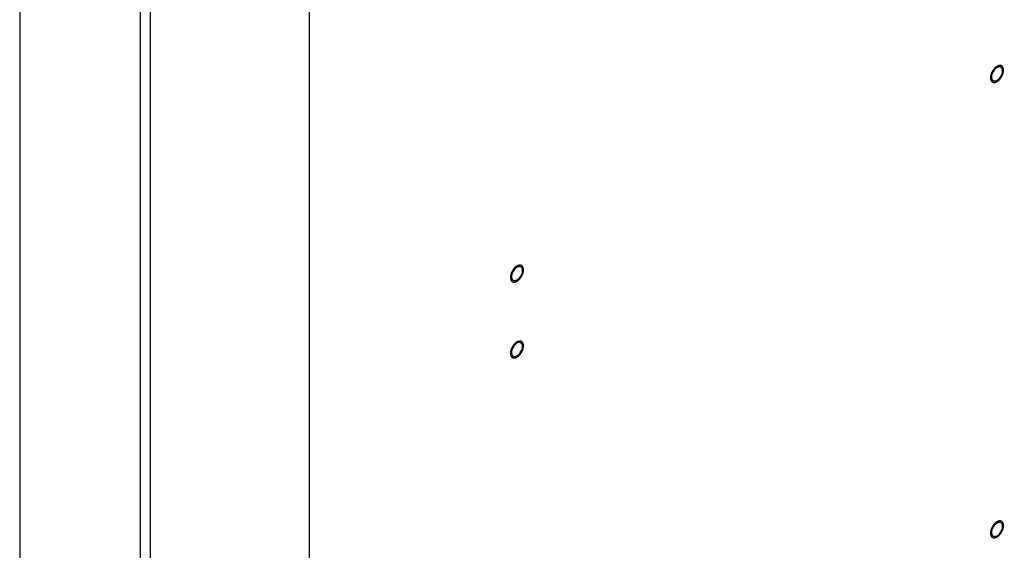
# Model space of a CAD drawing. Header units: millimetres. Extents: x 0 to 4195, y 0 to 2965.
# Tile 37 of 67: x 3477 to 3556, y 1923 to 1966. Entities that reach past the tile are written whole.
import ezdxf

# ---------------------------------------------------------------- set-up
doc = ezdxf.new("R2010")
doc.units = ezdxf.units.MM
doc.header["$LTSCALE"] = 231.275
doc.layers.get('0').update_dxf_attribs({"linetype": 'CONTINUOUS'})
doc.layers.add('ALL_ROUND', color=7, linetype='CONTINUOUS')

msp = doc.modelspace()

# ---------------------------------------------------------------- linework, layer by layer
at = {"color": 7, "linetype": 'Continuous'}
for p, q in [((3486.4821, 1885.819), (3486.4821, 2612.8164)), ((3487.2953, 1886.2854), (3487.2953, 2612.35))]:
    msp.add_line(p, q, dxfattribs=at)
at = {"color": 2, "linetype": 'Continuous'}
for points in [[(3555.8846, 1962.4877), (3555.8675, 1962.4759), (3555.8417, 1962.4581), (3555.8117, 1962.4376), (3555.7945, 1962.4255), (3555.7815, 1962.4176), (3555.7693, 1962.4053), (3555.7527, 1962.3903), (3555.7321, 1962.3711), (3555.7114, 1962.3522), (3555.695, 1962.3367), (3555.6823, 1962.326), (3555.6712, 1962.3116), (3555.6558, 1962.2938), (3555.6369, 1962.271), (3555.6178, 1962.2485), (3555.6027, 1962.2301), (3555.5908, 1962.2172), (3555.5811, 1962.201), (3555.5673, 1962.1806), (3555.5504, 1962.1546), (3555.5333, 1962.1289), (3555.52, 1962.1081), (3555.5091, 1962.0929), (3555.5016, 1962.0763), (3555.4904, 1962.0547), (3555.4769, 1962.0275), (3555.463, 1962.0003), (3555.4523, 1961.9786), (3555.4433, 1961.9624), (3555.438, 1961.9456), (3555.4296, 1961.9233), (3555.4196, 1961.8954), (3555.4092, 1961.8676), (3555.4013, 1961.8453), (3555.3944, 1961.8285), (3555.3914, 1961.8121), (3555.3861, 1961.7901), (3555.38, 1961.7626), (3555.3735, 1961.735), (3555.3687, 1961.7131), (3555.3641, 1961.6964), (3555.3637, 1961.6807), (3555.3616, 1961.6594), (3555.3596, 1961.6328), (3555.3574, 1961.6063), (3555.3558, 1961.5877), (3555.3551, 1961.5772), (3555.3539, 1961.5689), (3555.355, 1961.5621), (3555.3557, 1961.5525), (3555.3573, 1961.536), (3555.3593, 1961.5123), (3555.3615, 1961.4887), (3555.3629, 1961.4721), (3555.3639, 1961.4628), (3555.3641, 1961.4553), (3555.3664, 1961.4496), (3555.3687, 1961.4413), (3555.3732, 1961.4271), (3555.3793, 1961.4067), (3555.3856, 1961.3865), (3555.3899, 1961.3721), (3555.3925, 1961.3642), (3555.394, 1961.3576), (3555.3974, 1961.3532), (3555.4014, 1961.3465), (3555.4085, 1961.3353), (3555.4186, 1961.3189), (3555.4288, 1961.3028), (3555.4358, 1961.2913), (3555.44, 1961.2849), (3555.4426, 1961.2796), (3555.4472, 1961.2766), (3555.4526, 1961.2717), (3555.4624, 1961.2636), (3555.4763, 1961.2518), (3555.4902, 1961.2402), (3555.4999, 1961.2319), (3555.5055, 1961.2274), (3555.5094, 1961.2233), (3555.5147, 1961.222), (3555.5213, 1961.2193), (3555.533, 1961.215), (3555.5496, 1961.2086), (3555.5663, 1961.2024), (3555.5779, 1961.1979), (3555.5847, 1961.1956), (3555.5894, 1961.1931), (3555.5954, 1961.1934), (3555.6029, 1961.1929), (3555.6162, 1961.1924), (3555.6352, 1961.1914), (3555.6542, 1961.1905), (3555.6675, 1961.1898), (3555.6752, 1961.1896), (3555.6807, 1961.1888), (3555.6871, 1961.1907), (3555.6952, 1961.1923), (3555.7097, 1961.1956), (3555.7303, 1961.2), (3555.751, 1961.2047), (3555.7654, 1961.2077), (3555.7737, 1961.2097), (3555.7797, 1961.2105), (3555.7864, 1961.2141), (3555.7951, 1961.2179), (3555.8104, 1961.225), (3555.8322, 1961.2349), (3555.8584, 1961.2469), (3555.8759, 1961.2549), (3555.8846, 1961.2589)], [(3555.8846, 1961.2589), (3555.9018, 1961.2707), (3555.9275, 1961.2885), (3555.9576, 1961.309), (3555.9747, 1961.3211), (3555.9878, 1961.329), (3556, 1961.3414), (3556.0166, 1961.3563), (3556.0372, 1961.3755), (3556.0579, 1961.3944), (3556.0743, 1961.4099), (3556.087, 1961.4206), (3556.0981, 1961.435), (3556.1134, 1961.4528), (3556.1324, 1961.4756), (3556.1515, 1961.4981), (3556.1666, 1961.5165), (3556.1785, 1961.5294), (3556.1882, 1961.5456), (3556.202, 1961.566), (3556.2188, 1961.592), (3556.236, 1961.6178), (3556.2493, 1961.6385), (3556.2602, 1961.6538), (3556.2677, 1961.6703), (3556.2789, 1961.692), (3556.2924, 1961.7192), (3556.3063, 1961.7463), (3556.317, 1961.7681), (3556.3259, 1961.7842), (3556.3313, 1961.8011), (3556.3397, 1961.8233), (3556.3497, 1961.8512), (3556.3601, 1961.879), (3556.368, 1961.9013), (3556.3749, 1961.9181), (3556.3779, 1961.9345), (3556.3832, 1961.9566), (3556.3893, 1961.984), (3556.3958, 1962.0116), (3556.4005, 1962.0335), (3556.4052, 1962.0502), (3556.4056, 1962.0659), (3556.4077, 1962.0873), (3556.4097, 1962.1138), (3556.4119, 1962.1403), (3556.4135, 1962.1589), (3556.4142, 1962.1695), (3556.4153, 1962.1777), (3556.4142, 1962.1845), (3556.4136, 1962.1941), (3556.412, 1962.2106), (3556.4099, 1962.2343), (3556.4078, 1962.2579), (3556.4064, 1962.2745), (3556.4054, 1962.2839), (3556.4052, 1962.2913), (3556.4029, 1962.2971), (3556.4006, 1962.3053), (3556.3961, 1962.3195), (3556.3899, 1962.3399), (3556.3836, 1962.3601), (3556.3794, 1962.3745), (3556.3767, 1962.3825), (3556.3753, 1962.389), (3556.3718, 1962.3934), (3556.3679, 1962.4001), (3556.3607, 1962.4114), (3556.3507, 1962.4277), (3556.3405, 1962.4439), (3556.3335, 1962.4553), (3556.3293, 1962.4617), (3556.3267, 1962.467), (3556.3221, 1962.4701), (3556.3167, 1962.4749), (3556.3069, 1962.483), (3556.293, 1962.4948), (3556.2791, 1962.5064), (3556.2694, 1962.5147), (3556.2637, 1962.5192), (3556.2599, 1962.5233), (3556.2546, 1962.5246), (3556.248, 1962.5273), (3556.2363, 1962.5316), (3556.2197, 1962.538), (3556.203, 1962.5442), (3556.1914, 1962.5487), (3556.1846, 1962.551), (3556.1799, 1962.5535), (3556.1739, 1962.5532), (3556.1664, 1962.5538), (3556.153, 1962.5543), (3556.1341, 1962.5553), (3556.115, 1962.5561), (3556.1018, 1962.5568), (3556.0941, 1962.557), (3556.0886, 1962.5579), (3556.0822, 1962.5559), (3556.074, 1962.5543), (3556.0596, 1962.551), (3556.039, 1962.5466), (3556.0183, 1962.542), (3556.0039, 1962.5389), (3555.9956, 1962.5369), (3555.9896, 1962.5361), (3555.9829, 1962.5326), (3555.9742, 1962.5287), (3555.9589, 1962.5216), (3555.9371, 1962.5117), (3555.9108, 1962.4997), (3555.8934, 1962.4917), (3555.8846, 1962.4877)], [(3516.9938, 1945.0957), (3517.0109, 1945.1075), (3517.0367, 1945.1253), (3517.0668, 1945.1457), (3517.0839, 1945.1578), (3517.0969, 1945.1657), (3517.1091, 1945.1781), (3517.1257, 1945.193), (3517.1463, 1945.2123), (3517.167, 1945.2312), (3517.1834, 1945.2467), (3517.1961, 1945.2573), (3517.2072, 1945.2717), (3517.2226, 1945.2896), (3517.2415, 1945.3124), (3517.2606, 1945.3349), (3517.2757, 1945.3532), (3517.2876, 1945.3661), (3517.2973, 1945.3823), (3517.3111, 1945.4028), (3517.328, 1945.4287), (3517.3451, 1945.4545), (3517.3584, 1945.4753), (3517.3693, 1945.4905), (3517.3768, 1945.5071), (3517.388, 1945.5287), (3517.4016, 1945.5559), (3517.4154, 1945.583), (3517.4261, 1945.6048), (3517.4351, 1945.6209), (3517.4404, 1945.6378), (3517.4488, 1945.6601), (3517.4589, 1945.6879), (3517.4692, 1945.7158), (3517.4771, 1945.7381), (3517.484, 1945.7549), (3517.487, 1945.7713), (3517.4923, 1945.7933), (3517.4984, 1945.8208), (3517.5049, 1945.8483), (3517.5097, 1945.8703), (3517.5143, 1945.887), (3517.5148, 1945.9027), (3517.5168, 1945.924), (3517.5188, 1945.9505), (3517.521, 1945.9771), (3517.5226, 1945.9957), (3517.5233, 1946.0062), (3517.5245, 1946.0145), (3517.5234, 1946.0213), (3517.5227, 1946.0308), (3517.5211, 1946.0473), (3517.5191, 1946.071), (3517.5169, 1946.0946), (3517.5155, 1946.1113), (3517.5145, 1946.1206), (3517.5144, 1946.1281), (3517.512, 1946.1338), (3517.5097, 1946.1421), (3517.5052, 1946.1562), (3517.4991, 1946.1766), (3517.4928, 1946.1969), (3517.4885, 1946.2112), (3517.4859, 1946.2192), (3517.4844, 1946.2258), (3517.481, 1946.2302), (3517.477, 1946.2368), (3517.4699, 1946.2481), (3517.4598, 1946.2644), (3517.4496, 1946.2806), (3517.4426, 1946.2921), (3517.4384, 1946.2984), (3517.4358, 1946.3038), (3517.4312, 1946.3068), (3517.4258, 1946.3117), (3517.416, 1946.3197), (3517.4021, 1946.3315), (3517.3882, 1946.3431), (3517.3785, 1946.3515), (3517.3729, 1946.3559), (3517.369, 1946.36), (3517.3637, 1946.3613), (3517.3571, 1946.3641), (3517.3454, 1946.3683), (3517.3288, 1946.3747), (3517.3121, 1946.3809), (3517.3005, 1946.3855), (3517.2937, 1946.3878), (3517.289, 1946.3903), (3517.283, 1946.39), (3517.2755, 1946.3905), (3517.2622, 1946.391), (3517.2432, 1946.392), (3517.2242, 1946.3928), (3517.2109, 1946.3936), (3517.2032, 1946.3938), (3517.1977, 1946.3946), (3517.1913, 1946.3927), (3517.1832, 1946.391), (3517.1687, 1946.3878), (3517.1481, 1946.3833), (3517.1274, 1946.3787), (3517.113, 1946.3757), (3517.1047, 1946.3737), (3517.0987, 1946.3729), (3517.092, 1946.3693), (3517.0833, 1946.3655), (3517.068, 1946.3584), (3517.0462, 1946.3484), (3517.02, 1946.3364), (3517.0025, 1946.3284), (3516.9938, 1946.3244)], [(3516.9938, 1946.3244), (3516.9766, 1946.3126), (3516.9509, 1946.2948), (3516.9208, 1946.2744), (3516.9037, 1946.2623), (3516.8906, 1946.2544), (3516.8784, 1946.242), (3516.8618, 1946.2271), (3516.8412, 1946.2078), (3516.8205, 1946.1889), (3516.8041, 1946.1734), (3516.7914, 1946.1628), (3516.7803, 1946.1484), (3516.765, 1946.1305), (3516.746, 1946.1077), (3516.7269, 1946.0852), (3516.7118, 1946.0669), (3516.6999, 1946.054), (3516.6902, 1946.0378), (3516.6765, 1946.0173), (3516.6596, 1945.9914), (3516.6425, 1945.9656), (3516.6291, 1945.9448), (3516.6182, 1945.9296), (3516.6107, 1945.913), (3516.5995, 1945.8914), (3516.586, 1945.8642), (3516.5721, 1945.8371), (3516.5614, 1945.8153), (3516.5525, 1945.7992), (3516.5471, 1945.7823), (3516.5387, 1945.7601), (3516.5287, 1945.7322), (3516.5183, 1945.7043), (3516.5105, 1945.6821), (3516.5035, 1945.6653), (3516.5006, 1945.6488), (3516.4952, 1945.6268), (3516.4891, 1945.5993), (3516.4826, 1945.5718), (3516.4779, 1945.5499), (3516.4732, 1945.5331), (3516.4728, 1945.5174), (3516.4707, 1945.4961), (3516.4687, 1945.4696), (3516.4665, 1945.4431), (3516.4649, 1945.4244), (3516.4642, 1945.4139), (3516.4631, 1945.4056), (3516.4642, 1945.3988), (3516.4649, 1945.3893), (3516.4664, 1945.3728), (3516.4685, 1945.3491), (3516.4706, 1945.3255), (3516.472, 1945.3089), (3516.473, 1945.2995), (3516.4732, 1945.2921), (3516.4755, 1945.2863), (3516.4778, 1945.2781), (3516.4823, 1945.2639), (3516.4885, 1945.2435), (3516.4948, 1945.2232), (3516.499, 1945.2089), (3516.5017, 1945.2009), (3516.5031, 1945.1944), (3516.5066, 1945.1899), (3516.5105, 1945.1833), (3516.5177, 1945.172), (3516.5277, 1945.1557), (3516.5379, 1945.1395), (3516.5449, 1945.128), (3516.5491, 1945.1217), (3516.5517, 1945.1163), (3516.5563, 1945.1133), (3516.5617, 1945.1085), (3516.5715, 1945.1004), (3516.5854, 1945.0886), (3516.5993, 1945.077), (3516.609, 1945.0687), (3516.6147, 1945.0642), (3516.6185, 1945.0601), (3516.6238, 1945.0588), (3516.6304, 1945.0561), (3516.6421, 1945.0518), (3516.6587, 1945.0454), (3516.6754, 1945.0392), (3516.6871, 1945.0347), (3516.6938, 1945.0323), (3516.6985, 1945.0299), (3516.7045, 1945.0302), (3516.712, 1945.0296), (3516.7254, 1945.0291), (3516.7443, 1945.0281), (3516.7634, 1945.0273), (3516.7766, 1945.0265), (3516.7843, 1945.0264), (3516.7898, 1945.0255), (3516.7962, 1945.0275), (3516.8044, 1945.0291), (3516.8188, 1945.0324), (3516.8394, 1945.0368), (3516.8601, 1945.0414), (3516.8745, 1945.0445), (3516.8828, 1945.0465), (3516.8888, 1945.0472), (3516.8955, 1945.0508), (3516.9042, 1945.0546), (3516.9195, 1945.0617), (3516.9414, 1945.0717), (3516.9676, 1945.0837), (3516.985, 1945.0917), (3516.9938, 1945.0957)], [(3516.9938, 1940.1808), (3516.9766, 1940.169), (3516.9509, 1940.1512), (3516.9208, 1940.1308), (3516.9037, 1940.1187), (3516.8906, 1940.1107), (3516.8784, 1940.0984), (3516.8618, 1940.0834), (3516.8412, 1940.0642), (3516.8205, 1940.0453), (3516.8041, 1940.0298), (3516.7914, 1940.0191), (3516.7803, 1940.0048), (3516.765, 1939.9869), (3516.746, 1939.9641), (3516.7269, 1939.9416), (3516.7118, 1939.9232), (3516.6999, 1939.9104), (3516.6902, 1939.8942), (3516.6765, 1939.8737), (3516.6596, 1939.8477), (3516.6425, 1939.822), (3516.6291, 1939.8012), (3516.6182, 1939.786), (3516.6107, 1939.7694), (3516.5995, 1939.7478), (3516.586, 1939.7206), (3516.5721, 1939.6935), (3516.5614, 1939.6717), (3516.5525, 1939.6555), (3516.5471, 1939.6387), (3516.5387, 1939.6164), (3516.5287, 1939.5886), (3516.5183, 1939.5607), (3516.5105, 1939.5384), (3516.5035, 1939.5216), (3516.5006, 1939.5052), (3516.4952, 1939.4832), (3516.4891, 1939.4557), (3516.4826, 1939.4282), (3516.4779, 1939.4062), (3516.4732, 1939.3895), (3516.4728, 1939.3738), (3516.4707, 1939.3525), (3516.4687, 1939.326), (3516.4665, 1939.2994), (3516.4649, 1939.2808), (3516.4642, 1939.2703), (3516.4631, 1939.262), (3516.4642, 1939.2552), (3516.4649, 1939.2456), (3516.4664, 1939.2291), (3516.4685, 1939.2054), (3516.4706, 1939.1818), (3516.472, 1939.1652), (3516.473, 1939.1559), (3516.4732, 1939.1484), (3516.4755, 1939.1427), (3516.4778, 1939.1344), (3516.4823, 1939.1203), (3516.4885, 1939.0999), (3516.4948, 1939.0796), (3516.499, 1939.0653), (3516.5017, 1939.0573), (3516.5031, 1939.0507), (3516.5066, 1939.0463), (3516.5105, 1939.0396), (3516.5177, 1939.0284), (3516.5277, 1939.012), (3516.5379, 1938.9959), (3516.5449, 1938.9844), (3516.5491, 1938.9781), (3516.5517, 1938.9727), (3516.5563, 1938.9697), (3516.5617, 1938.9648), (3516.5715, 1938.9567), (3516.5854, 1938.945), (3516.5993, 1938.9333), (3516.609, 1938.925), (3516.6147, 1938.9205), (3516.6185, 1938.9164), (3516.6238, 1938.9151), (3516.6304, 1938.9124), (3516.6421, 1938.9081), (3516.6587, 1938.9018), (3516.6754, 1938.8955), (3516.6871, 1938.891), (3516.6938, 1938.8887), (3516.6985, 1938.8862), (3516.7045, 1938.8865), (3516.712, 1938.886), (3516.7254, 1938.8855), (3516.7443, 1938.8845), (3516.7634, 1938.8837), (3516.7766, 1938.8829), (3516.7843, 1938.8827), (3516.7898, 1938.8819), (3516.7962, 1938.8838), (3516.8044, 1938.8854), (3516.8188, 1938.8887), (3516.8394, 1938.8932), (3516.8601, 1938.8978), (3516.8745, 1938.9008), (3516.8828, 1938.9028), (3516.8888, 1938.9036), (3516.8955, 1938.9072), (3516.9042, 1938.911), (3516.9195, 1938.9181), (3516.9414, 1938.928), (3516.9676, 1938.9401), (3516.985, 1938.9481), (3516.9938, 1938.9521)], [(3516.9938, 1938.9521), (3517.0109, 1938.9639), (3517.0367, 1938.9816), (3517.0668, 1939.0021), (3517.0839, 1939.0142), (3517.0969, 1939.0221), (3517.1091, 1939.0345), (3517.1257, 1939.0494), (3517.1463, 1939.0687), (3517.167, 1939.0875), (3517.1834, 1939.1031), (3517.1961, 1939.1137), (3517.2072, 1939.1281), (3517.2226, 1939.1459), (3517.2415, 1939.1687), (3517.2606, 1939.1912), (3517.2757, 1939.2096), (3517.2876, 1939.2225), (3517.2973, 1939.2387), (3517.3111, 1939.2591), (3517.328, 1939.2851), (3517.3451, 1939.3109), (3517.3584, 1939.3316), (3517.3693, 1939.3469), (3517.3768, 1939.3634), (3517.388, 1939.3851), (3517.4016, 1939.4123), (3517.4154, 1939.4394), (3517.4261, 1939.4612), (3517.4351, 1939.4773), (3517.4404, 1939.4942), (3517.4488, 1939.5164), (3517.4589, 1939.5443), (3517.4692, 1939.5722), (3517.4771, 1939.5944), (3517.484, 1939.6112), (3517.487, 1939.6276), (3517.4923, 1939.6497), (3517.4984, 1939.6771), (3517.5049, 1939.7047), (3517.5097, 1939.7266), (3517.5143, 1939.7433), (3517.5148, 1939.7591), (3517.5168, 1939.7804), (3517.5188, 1939.8069), (3517.521, 1939.8334), (3517.5226, 1939.8521), (3517.5233, 1939.8626), (3517.5245, 1939.8709), (3517.5234, 1939.8776), (3517.5227, 1939.8872), (3517.5211, 1939.9037), (3517.5191, 1939.9274), (3517.5169, 1939.951), (3517.5155, 1939.9676), (3517.5145, 1939.977), (3517.5144, 1939.9844), (3517.512, 1939.9902), (3517.5097, 1939.9984), (3517.5052, 1940.0126), (3517.4991, 1940.033), (3517.4928, 1940.0533), (3517.4885, 1940.0676), (3517.4859, 1940.0756), (3517.4844, 1940.0821), (3517.481, 1940.0866), (3517.477, 1940.0932), (3517.4699, 1940.1045), (3517.4598, 1940.1208), (3517.4496, 1940.137), (3517.4426, 1940.1485), (3517.4384, 1940.1548), (3517.4358, 1940.1602), (3517.4312, 1940.1632), (3517.4258, 1940.168), (3517.416, 1940.1761), (3517.4021, 1940.1879), (3517.3882, 1940.1995), (3517.3785, 1940.2078), (3517.3729, 1940.2123), (3517.369, 1940.2164), (3517.3637, 1940.2177), (3517.3571, 1940.2204), (3517.3454, 1940.2247), (3517.3288, 1940.2311), (3517.3121, 1940.2373), (3517.3005, 1940.2418), (3517.2937, 1940.2442), (3517.289, 1940.2466), (3517.283, 1940.2463), (3517.2755, 1940.2469), (3517.2622, 1940.2474), (3517.2432, 1940.2484), (3517.2242, 1940.2492), (3517.2109, 1940.2499), (3517.2032, 1940.2501), (3517.1977, 1940.251), (3517.1913, 1940.249), (3517.1832, 1940.2474), (3517.1687, 1940.2441), (3517.1481, 1940.2397), (3517.1274, 1940.2351), (3517.113, 1940.232), (3517.1047, 1940.23), (3517.0987, 1940.2293), (3517.092, 1940.2257), (3517.0833, 1940.2219), (3517.068, 1940.2147), (3517.0462, 1940.2048), (3517.02, 1940.1928), (3517.0025, 1940.1848), (3516.9938, 1940.1808)], [(3555.8846, 1925.6258), (3555.8675, 1925.614), (3555.8417, 1925.5963), (3555.8117, 1925.5758), (3555.7945, 1925.5637), (3555.7815, 1925.5558), (3555.7693, 1925.5434), (3555.7527, 1925.5285), (3555.7321, 1925.5092), (3555.7114, 1925.4903), (3555.695, 1925.4748), (3555.6823, 1925.4642), (3555.6712, 1925.4498), (3555.6558, 1925.4319), (3555.6369, 1925.4091), (3555.6178, 1925.3866), (3555.6027, 1925.3683), (3555.5908, 1925.3554), (3555.5811, 1925.3392), (3555.5673, 1925.3188), (3555.5504, 1925.2928), (3555.5333, 1925.267), (3555.52, 1925.2462), (3555.5091, 1925.231), (3555.5016, 1925.2144), (3555.4904, 1925.1928), (3555.4769, 1925.1656), (3555.463, 1925.1385), (3555.4523, 1925.1167), (3555.4433, 1925.1006), (3555.438, 1925.0837), (3555.4296, 1925.0615), (3555.4196, 1925.0336), (3555.4092, 1925.0057), (3555.4013, 1924.9835), (3555.3944, 1924.9667), (3555.3914, 1924.9503), (3555.3861, 1924.9282), (3555.38, 1924.9007), (3555.3735, 1924.8732), (3555.3687, 1924.8513), (3555.3641, 1924.8346), (3555.3637, 1924.8188), (3555.3616, 1924.7975), (3555.3596, 1924.771), (3555.3574, 1924.7445), (3555.3558, 1924.7258), (3555.3551, 1924.7153), (3555.3539, 1924.707), (3555.355, 1924.7003), (3555.3557, 1924.6907), (3555.3573, 1924.6742), (3555.3593, 1924.6505), (3555.3615, 1924.6269), (3555.3629, 1924.6103), (3555.3639, 1924.6009), (3555.3641, 1924.5935), (3555.3664, 1924.5877), (3555.3687, 1924.5795), (3555.3732, 1924.5653), (3555.3793, 1924.5449), (3555.3856, 1924.5246), (3555.3899, 1924.5103), (3555.3925, 1924.5023), (3555.394, 1924.4958), (3555.3974, 1924.4913), (3555.4014, 1924.4847), (3555.4085, 1924.4734), (3555.4186, 1924.4571), (3555.4288, 1924.4409), (3555.4358, 1924.4294), (3555.44, 1924.4231), (3555.4426, 1924.4177), (3555.4472, 1924.4147), (3555.4526, 1924.4099), (3555.4624, 1924.4018), (3555.4763, 1924.39), (3555.4902, 1924.3784), (3555.4999, 1924.3701), (3555.5055, 1924.3656), (3555.5094, 1924.3615), (3555.5147, 1924.3602), (3555.5213, 1924.3575), (3555.533, 1924.3532), (3555.5496, 1924.3468), (3555.5663, 1924.3406), (3555.5779, 1924.3361), (3555.5847, 1924.3337), (3555.5894, 1924.3313), (3555.5954, 1924.3316), (3555.6029, 1924.331), (3555.6162, 1924.3305), (3555.6352, 1924.3295), (3555.6542, 1924.3287), (3555.6675, 1924.3279), (3555.6752, 1924.3278), (3555.6807, 1924.3269), (3555.6871, 1924.3289), (3555.6952, 1924.3305), (3555.7097, 1924.3338), (3555.7303, 1924.3382), (3555.751, 1924.3428), (3555.7654, 1924.3459), (3555.7737, 1924.3479), (3555.7797, 1924.3486), (3555.7864, 1924.3522), (3555.7951, 1924.356), (3555.8104, 1924.3632), (3555.8322, 1924.3731), (3555.8584, 1924.3851), (3555.8759, 1924.3931), (3555.8846, 1924.3971)], [(3555.8846, 1924.3971), (3555.9018, 1924.4089), (3555.9275, 1924.4267), (3555.9576, 1924.4471), (3555.9747, 1924.4592), (3555.9878, 1924.4671), (3556, 1924.4795), (3556.0166, 1924.4945), (3556.0372, 1924.5137), (3556.0579, 1924.5326), (3556.0743, 1924.5481), (3556.087, 1924.5588), (3556.0981, 1924.5731), (3556.1134, 1924.591), (3556.1324, 1924.6138), (3556.1515, 1924.6363), (3556.1666, 1924.6546), (3556.1785, 1924.6675), (3556.1882, 1924.6837), (3556.202, 1924.7042), (3556.2188, 1924.7302), (3556.236, 1924.7559), (3556.2493, 1924.7767), (3556.2602, 1924.7919), (3556.2677, 1924.8085), (3556.2789, 1924.8301), (3556.2924, 1924.8573), (3556.3063, 1924.8844), (3556.317, 1924.9062), (3556.3259, 1924.9223), (3556.3313, 1924.9392), (3556.3397, 1924.9615), (3556.3497, 1924.9893), (3556.3601, 1925.0172), (3556.368, 1925.0395), (3556.3749, 1925.0563), (3556.3779, 1925.0727), (3556.3832, 1925.0947), (3556.3893, 1925.1222), (3556.3958, 1925.1497), (3556.4005, 1925.1717), (3556.4052, 1925.1884), (3556.4056, 1925.2041), (3556.4077, 1925.2254), (3556.4097, 1925.2519), (3556.4119, 1925.2785), (3556.4135, 1925.2971), (3556.4142, 1925.3076), (3556.4153, 1925.3159), (3556.4142, 1925.3227), (3556.4136, 1925.3322), (3556.412, 1925.3487), (3556.4099, 1925.3724), (3556.4078, 1925.396), (3556.4064, 1925.4127), (3556.4054, 1925.422), (3556.4052, 1925.4295), (3556.4029, 1925.4352), (3556.4006, 1925.4435), (3556.3961, 1925.4576), (3556.3899, 1925.478), (3556.3836, 1925.4983), (3556.3794, 1925.5126), (3556.3767, 1925.5206), (3556.3753, 1925.5272), (3556.3718, 1925.5316), (3556.3679, 1925.5382), (3556.3607, 1925.5495), (3556.3507, 1925.5658), (3556.3405, 1925.582), (3556.3335, 1925.5935), (3556.3293, 1925.5998), (3556.3267, 1925.6052), (3556.3221, 1925.6082), (3556.3167, 1925.6131), (3556.3069, 1925.6212), (3556.293, 1925.6329), (3556.2791, 1925.6445), (3556.2694, 1925.6529), (3556.2637, 1925.6573), (3556.2599, 1925.6614), (3556.2546, 1925.6627), (3556.248, 1925.6655), (3556.2363, 1925.6697), (3556.2197, 1925.6761), (3556.203, 1925.6823), (3556.1914, 1925.6869), (3556.1846, 1925.6892), (3556.1799, 1925.6917), (3556.1739, 1925.6914), (3556.1664, 1925.6919), (3556.153, 1925.6924), (3556.1341, 1925.6934), (3556.115, 1925.6942), (3556.1018, 1925.695), (3556.0941, 1925.6952), (3556.0886, 1925.696), (3556.0822, 1925.6941), (3556.074, 1925.6925), (3556.0596, 1925.6892), (3556.039, 1925.6847), (3556.0183, 1925.6801), (3556.0039, 1925.6771), (3555.9956, 1925.6751), (3555.9896, 1925.6743), (3555.9829, 1925.6707), (3555.9742, 1925.6669), (3555.9589, 1925.6598), (3555.9371, 1925.6499), (3555.9108, 1925.6378), (3555.8934, 1925.6298), (3555.8846, 1925.6258)]]:
    msp.add_open_spline(points, degree=3, knots=[0, 0, 0, 0, 0.03125, 0.046875, 0.0546875, 0.0625, 0.0703125, 0.078125, 0.09375, 0.109375, 0.1171875, 0.125, 0.1328125, 0.140625, 0.15625, 0.171875, 0.1796875, 0.1875, 0.1953125, 0.203125, 0.21875, 0.234375, 0.2421875, 0.25, 0.2578125, 0.265625, 0.28125, 0.296875, 0.3046875, 0.3125, 0.3203125, 0.328125, 0.34375, 0.359375, 0.3671875, 0.375, 0.3828125, 0.390625, 0.40625, 0.421875, 0.4296875, 0.4375, 0.4453125, 0.453125, 0.46875, 0.484375, 0.4921875, 0.4960938, 0.5, 0.5039062, 0.5078125, 0.515625, 0.53125, 0.546875, 0.5546875, 0.5585938, 0.5625, 0.5664062, 0.5703125, 0.578125, 0.59375, 0.609375, 0.6171875, 0.6210938, 0.625, 0.6289062, 0.6328125, 0.640625, 0.65625, 0.671875, 0.6796875, 0.6835938, 0.6875, 0.6914062, 0.6953125, 0.703125, 0.71875, 0.734375, 0.7421875, 0.7460938, 0.75, 0.7539062, 0.7578125, 0.765625, 0.78125, 0.796875, 0.8046875, 0.8085938, 0.8125, 0.8164062, 0.8203125, 0.828125, 0.84375, 0.859375, 0.8671875, 0.8710938, 0.875, 0.8789062, 0.8828125, 0.890625, 0.90625, 0.921875, 0.9296875, 0.9335938, 0.9375, 0.9414062, 0.9453125, 0.953125, 0.96875, 0.984375, 1, 1, 1, 1], dxfattribs=at)
at = {"color": 7, "linetype": 'Continuous'}
for points, knots in [([(3555.8846, 1962.3853), (3555.8443, 1962.3621), (3555.7653, 1962.3013), (3555.698, 1962.2284), (3555.6653, 1962.1876)], [0, 0, 0, 0, 0.4706252, 1, 1, 1, 1]), ([(3556.104, 1962.4392), (3556.0683, 1962.4428), (3555.9908, 1962.4354), (3555.9196, 1962.4053), (3555.8846, 1962.3853)], [0, 0, 0, 0, 0.4707083, 1, 1, 1, 1]), ([(3556.1941, 1962.4128), (3556.1804, 1962.4201), (3556.151, 1962.4319), (3556.1199, 1962.4377), (3556.104, 1962.4392)], [0, 0, 0, 0, 0.4923911, 1, 1, 1, 1]), ([(3556.2674, 1962.3488), (3556.2577, 1962.3622), (3556.2355, 1962.3866), (3556.2083, 1962.4052), (3556.1941, 1962.4128)], [0, 0, 0, 0, 0.5061513, 1, 1, 1, 1]), ([(3555.5019, 1961.3978), (3555.5116, 1961.3844), (3555.5338, 1961.36), (3555.561, 1961.3414), (3555.5752, 1961.3338)], [0, 0, 0, 0, 0.5061513, 1, 1, 1, 1]), ([(3555.5752, 1961.3338), (3555.5889, 1961.3265), (3555.6183, 1961.3147), (3555.6494, 1961.3089), (3555.6653, 1961.3074)], [0, 0, 0, 0, 0.4923911, 1, 1, 1, 1]), ([(3555.6653, 1961.3074), (3555.701, 1961.3039), (3555.7785, 1961.3113), (3555.8497, 1961.3413), (3555.8846, 1961.3613)], [0, 0, 0, 0, 0.4707083, 1, 1, 1, 1]), ([(3516.9938, 1946.222), (3516.9534, 1946.1989), (3516.8744, 1946.138), (3516.8072, 1946.0652), (3516.7744, 1946.0244)], [0, 0, 0, 0, 0.4706252, 1, 1, 1, 1]), ([(3517.2131, 1946.276), (3517.1774, 1946.2795), (3517.0999, 1946.2721), (3517.0287, 1946.2421), (3516.9938, 1946.222)], [0, 0, 0, 0, 0.4707083, 1, 1, 1, 1]), ([(3517.3032, 1946.2496), (3517.2895, 1946.2568), (3517.2601, 1946.2686), (3517.229, 1946.2744), (3517.2131, 1946.276)], [0, 0, 0, 0, 0.4923911, 1, 1, 1, 1]), ([(3517.3765, 1946.1856), (3517.3668, 1946.199), (3517.3447, 1946.2234), (3517.3174, 1946.242), (3517.3032, 1946.2496)], [0, 0, 0, 0, 0.5061513, 1, 1, 1, 1]), ([(3516.611, 1945.2345), (3516.6207, 1945.2212), (3516.6429, 1945.1967), (3516.6701, 1945.1781), (3516.6843, 1945.1706)], [0, 0, 0, 0, 0.5061513, 1, 1, 1, 1]), ([(3516.6843, 1945.1706), (3516.698, 1945.1633), (3516.7274, 1945.1515), (3516.7585, 1945.1457), (3516.7744, 1945.1441)], [0, 0, 0, 0, 0.4923911, 1, 1, 1, 1]), ([(3516.7744, 1945.1441), (3516.8101, 1945.1406), (3516.8876, 1945.148), (3516.9588, 1945.178), (3516.9938, 1945.1981)], [0, 0, 0, 0, 0.4707083, 1, 1, 1, 1]), ([(3516.9938, 1940.0784), (3516.9534, 1940.0553), (3516.8744, 1939.9944), (3516.8072, 1939.9215), (3516.7744, 1939.8807)], [0, 0, 0, 0, 0.4706252, 1, 1, 1, 1]), ([(3517.2131, 1940.1324), (3517.1774, 1940.1359), (3517.0999, 1940.1285), (3517.0287, 1940.0985), (3516.9938, 1940.0784)], [0, 0, 0, 0, 0.4707083, 1, 1, 1, 1]), ([(3517.3032, 1940.1059), (3517.2895, 1940.1132), (3517.2601, 1940.125), (3517.229, 1940.1308), (3517.2131, 1940.1324)], [0, 0, 0, 0, 0.4923911, 1, 1, 1, 1]), ([(3517.3765, 1940.0419), (3517.3668, 1940.0553), (3517.3447, 1940.0797), (3517.3174, 1940.0984), (3517.3032, 1940.1059)], [0, 0, 0, 0, 0.5061513, 1, 1, 1, 1]), ([(3516.611, 1939.0909), (3516.6207, 1939.0775), (3516.6429, 1939.0531), (3516.6701, 1939.0345), (3516.6843, 1939.0269)], [0, 0, 0, 0, 0.5061513, 1, 1, 1, 1]), ([(3516.6843, 1939.0269), (3516.698, 1939.0197), (3516.7274, 1939.0079), (3516.7585, 1939.002), (3516.7744, 1939.0005)], [0, 0, 0, 0, 0.4923911, 1, 1, 1, 1]), ([(3516.7744, 1939.0005), (3516.8101, 1938.997), (3516.8876, 1939.0044), (3516.9588, 1939.0344), (3516.9938, 1939.0545)], [0, 0, 0, 0, 0.4707083, 1, 1, 1, 1]), ([(3555.8846, 1925.5234), (3555.8443, 1925.5003), (3555.7653, 1925.4394), (3555.698, 1925.3666), (3555.6653, 1925.3258)], [0, 0, 0, 0, 0.4706252, 1, 1, 1, 1]), ([(3556.104, 1925.5774), (3556.0683, 1925.5809), (3555.9908, 1925.5735), (3555.9196, 1925.5435), (3555.8846, 1925.5234)], [0, 0, 0, 0, 0.4707083, 1, 1, 1, 1]), ([(3556.1941, 1925.551), (3556.1804, 1925.5582), (3556.151, 1925.57), (3556.1199, 1925.5758), (3556.104, 1925.5774)], [0, 0, 0, 0, 0.4923911, 1, 1, 1, 1]), ([(3556.2674, 1925.487), (3556.2577, 1925.5004), (3556.2355, 1925.5248), (3556.2083, 1925.5434), (3556.1941, 1925.551)], [0, 0, 0, 0, 0.5061513, 1, 1, 1, 1]), ([(3555.5019, 1924.536), (3555.5116, 1924.5226), (3555.5338, 1924.4981), (3555.561, 1924.4795), (3555.5752, 1924.472)], [0, 0, 0, 0, 0.5061513, 1, 1, 1, 1]), ([(3555.5752, 1924.472), (3555.5889, 1924.4647), (3555.6183, 1924.4529), (3555.6494, 1924.4471), (3555.6653, 1924.4455)], [0, 0, 0, 0, 0.4923911, 1, 1, 1, 1]), ([(3555.6653, 1924.4455), (3555.701, 1924.442), (3555.7785, 1924.4494), (3555.8497, 1924.4794), (3555.8846, 1924.4995)], [0, 0, 0, 0, 0.4707083, 1, 1, 1, 1])]:
    msp.add_open_spline(points, degree=3, knots=knots, dxfattribs=at)
for points in [[(3555.8846, 1961.3613), (3556.1909, 1961.537), (3556.4742, 1962.0627), (3556.2674, 1962.3488)], [(3555.6653, 1962.1876), (3555.497, 1961.978), (3555.3444, 1961.6157), (3555.5019, 1961.3978)], [(3516.7744, 1946.0244), (3516.6061, 1945.8147), (3516.4536, 1945.4525), (3516.611, 1945.2345)], [(3516.9938, 1945.1981), (3517.3, 1945.3737), (3517.5833, 1945.8995), (3517.3765, 1946.1856)], [(3516.9938, 1939.0545), (3517.3, 1939.2301), (3517.5833, 1939.7558), (3517.3765, 1940.0419)], [(3516.7744, 1939.8807), (3516.6061, 1939.6711), (3516.4536, 1939.3088), (3516.611, 1939.0909)], [(3555.6653, 1925.3258), (3555.497, 1925.1161), (3555.3444, 1924.7539), (3555.5019, 1924.536)], [(3555.8846, 1924.4995), (3556.1909, 1924.6751), (3556.4742, 1925.2009), (3556.2674, 1925.487)]]:
    msp.add_open_spline(points, degree=3, dxfattribs=at)
at = {"layer": 'ALL_ROUND', "color": 7, "linetype": 'Continuous'}
for p, q in [((3500.1479, 2604.978), (3500.1479, 1855.8435)), ((3476.7054, 2400.3439), (3476.7054, 1850.7423))]:
    msp.add_line(p, q, dxfattribs=at)

doc.saveas('drawing.dxf')
